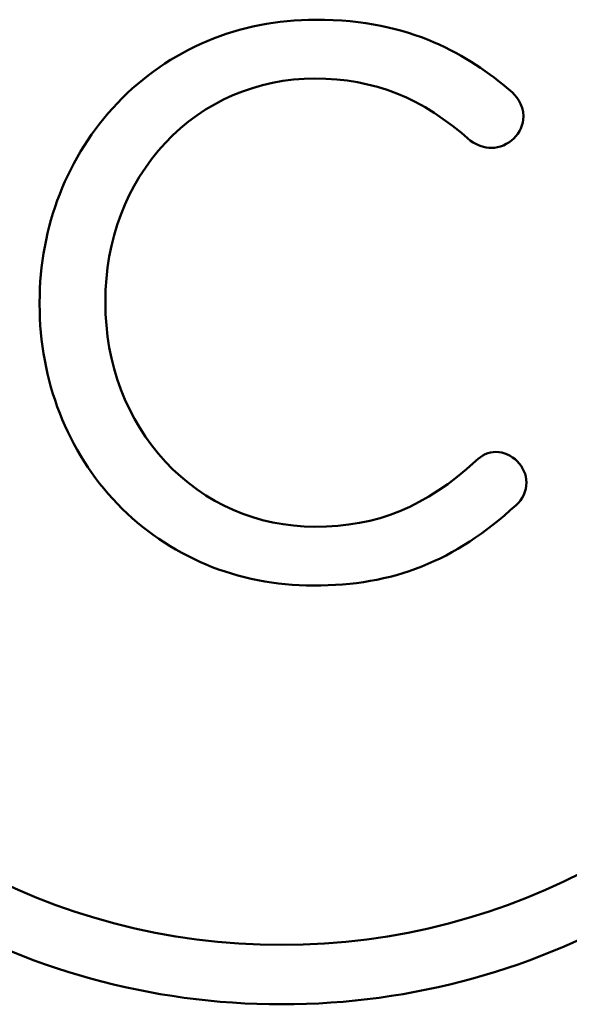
# Model space of a CAD drawing. Header units: inches. Extents: x 0 to 136, y 2 to 86.
# Tile 18 of 74: x 28 to 34, y 45 to 57. Entities that reach past the tile are written whole.
import ezdxf

# ---------------------------------------------------------------- set-up
doc = ezdxf.new("R2010")
doc.units = ezdxf.units.IN
doc.header["$LTSCALE"] = 4
doc.header["$MEASUREMENT"] = 0
doc.layers.add('Visible (ANSI)', color=7, linetype='Continuous', lineweight=50)

msp = doc.modelspace()

# ---------------------------------------------------------------- linework, layer by layer
at = {"layer": 'Visible (ANSI)'}
for p, q in [((28.0481, 53.3139), (28.0481, 53.2963)), ((28.7892, 53.3139), (28.7892, 53.3315))]:
    msp.add_line(p, q, dxfattribs=at)
for points, knots in [([(33.3569, 55.7006), (32.881, 56.0968), (32.2478, 56.5018), (31.1601, 56.5018), (30.2964, 56.5018), (29.5026, 56.1679), (28.925, 55.5616)], [5, 5, 5, 5, 6, 6, 6, 7, 7, 7, 7]), ([(29.4638, 55.1124), (29.9016, 55.5804), (30.5009, 55.8382), (31.1514, 55.8382), (31.8208, 55.8382), (32.3614, 55.6226), (32.9054, 55.1381)], [0, 0, 0, 0, 1, 1, 1, 2, 2, 2, 2]), ([(32.9054, 55.1381), (32.9864, 55.0837), (33.063, 55.0573), (33.1394, 55.0573), (33.3322, 55.0573), (33.5012, 55.2227), (33.5012, 55.4111), (33.5012, 55.5531), (33.4109, 55.6533), (33.3569, 55.7006)], [2, 2, 2, 2, 3, 3, 3, 4, 4, 4, 5, 5, 5, 5]), ([(33.4183, 51.0322), (33.4921, 51.0955), (33.5361, 51.1906), (33.5361, 51.2867), (33.5361, 51.4673), (33.3722, 51.6317), (33.192, 51.6317), (33.111, 51.6317), (33.0283, 51.5954), (32.9654, 51.5321)], [12, 12, 12, 12, 13, 13, 13, 14, 14, 14, 15, 15, 15, 15]), ([(32.9654, 51.5321), (32.3983, 51.0114), (31.8558, 50.7892), (31.1514, 50.7892), (30.5043, 50.7892), (29.9061, 51.0489), (29.4671, 51.5205)], [15, 15, 15, 15, 16, 16, 16, 17, 17, 17, 17]), ([(28.925, 51.0472), (29.4964, 50.453), (30.2809, 50.1256), (31.1337, 50.1256), (32.0403, 50.1256), (32.7237, 50.3968), (33.4183, 51.0322)], [10, 10, 10, 10, 11, 11, 11, 12, 12, 12, 12]), ([(23.7563, 49.4462), (25.1797, 47.0312), (27.7931, 45.408), (30.7771, 45.408), (33.7606, 45.408), (36.3741, 47.0312), (37.7976, 49.4462)], [2, 2, 2, 2, 3, 3, 3, 4, 4, 4, 4])]:
    msp.add_open_spline(points, degree=3, knots=knots, dxfattribs=at)
for points in [[(28.925, 55.5616), (28.3595, 54.968), (28.0481, 54.1698), (28.0481, 53.3139)], [(28.7892, 53.3315), (28.7892, 54.0149), (29.0289, 54.6473), (29.4638, 55.1124)], [(28.0481, 53.2963), (28.0481, 52.4341), (28.3595, 51.6353), (28.925, 51.0472)], [(29.4671, 51.5205), (29.03, 51.9901), (28.7892, 52.627), (28.7892, 53.3139)], [(30.7771, 46.0782), (28.1791, 46.0782), (25.8862, 47.417), (24.5404, 49.4462)], [(37.0129, 49.4462), (35.6674, 47.417), (33.3747, 46.0782), (30.7771, 46.0782)]]:
    msp.add_open_spline(points, degree=3, dxfattribs=at)

doc.saveas('drawing.dxf')
